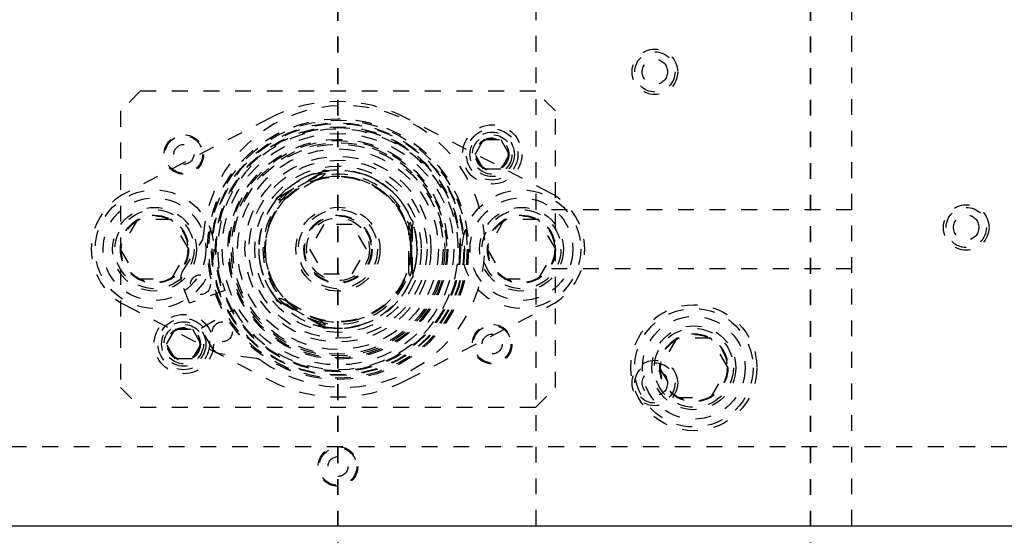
# Model space of a CAD drawing. Header units: inches. Extents: x 1907 to 2452, y -210 to -54.
# Tile 67 of 256: x 1929.61 to 1935.84, y -153.1 to -149.83. Entities that reach past the tile are written whole.
import ezdxf

# ---------------------------------------------------------------- set-up
doc = ezdxf.new("R2010")
doc.units = ezdxf.units.IN
doc.header["$LTSCALE"] = 0.5
doc.header["$MEASUREMENT"] = 0
doc.linetypes.add('HIDDEN', pattern=[0.225, 0.15, -0.075])
doc.linetypes.add('PHANTOM', pattern=[0.25, 0.125, -0.025, 0.025, -0.025, 0.025, -0.025])
doc.layers.add('SID-M-H', color=4, linetype='HIDDEN')
doc.layers.add('SID-M-S', color=105, linetype='Continuous')

msp = doc.modelspace()

# ---------------------------------------------------------------- linework, layer by layer
at = {"color": 7, "linetype": 'PHANTOM', "lineweight": 35}
for p, q in [((1931.62626, -132.14195), (1931.62626, -156.89235)), ((1934.61445, -132.14195), (1934.61445, -156.89235))]:
    msp.add_line(p, q, dxfattribs=at)
at = {"layer": 'SID-M-H'}
for p, q in [((1932.87626, -134.53715), (1932.87626, -153.03715)), ((1934.87626, -153.03715), (1934.87626, -134.53715)), ((1930.37626, -150.28715), (1930.25126, -150.41215)), ((1932.87626, -150.28715), (1930.37626, -150.28715)), ((1933.00126, -150.41215), (1932.87626, -150.28715)), ((1930.25126, -150.41215), (1930.25126, -152.16215)), ((1931.19503, -150.45753), (1930.28178, -150.93223)), ((1932.97074, -150.93223), (1932.05749, -150.45753)), ((1933.00126, -152.16215), (1933.00126, -150.41215)), ((1932.49301, -150.68715), (1932.54713, -150.5934)), ((1932.54713, -150.5934), (1932.65539, -150.5934)), ((1932.65539, -150.5934), (1932.70951, -150.68715)), ((1932.54713, -150.7809), (1932.49301, -150.68715)), ((1932.70951, -150.68715), (1932.65539, -150.7809)), ((1932.65539, -150.7809), (1932.54713, -150.7809)), ((1931.52133, -150.80387), (1931.26019, -150.95463)), ((1931.50775, -150.81632), (1931.27777, -150.9491)), ((1931.49927, -150.84432), (1931.30625, -150.95575)), ((1931.39104, -150.84593), (1931.36176, -150.86284)), ((1931.45786, -150.84383), (1931.5088, -150.8132)), ((1931.47349, -150.81106), (1931.47288, -150.81021)), ((1931.5088, -150.8132), (1931.50409, -150.8023)), ((1931.50775, -150.81632), (1931.54363, -150.80553)), ((1931.25048, -150.97478), (1931.27777, -150.9491)), ((1931.27453, -150.94845), (1931.26746, -150.93893)), ((1932.03184, -150.99474), (1932.03246, -150.99389)), ((1934.87626, -151.03715), (1932.87626, -151.03715)), ((1930.35801, -151.09965), (1930.24975, -151.28715)), ((1930.57451, -151.09965), (1930.35801, -151.09965)), ((1930.68277, -151.28715), (1930.57451, -151.09965)), ((1931.53605, -151.1309), (1931.44584, -151.28715)), ((1931.71647, -151.1309), (1931.53605, -151.1309)), ((1931.80668, -151.28715), (1931.71647, -151.1309)), ((1932.09326, -151.15437), (1932.08467, -151.1179)), ((1932.09326, -151.41993), (1932.09326, -151.15437)), ((1932.10723, -151.15053), (1932.09545, -151.1519)), ((1932.09726, -151.43792), (1932.09726, -151.13638)), ((1932.67801, -151.09965), (1932.56975, -151.28715)), ((1932.89451, -151.09965), (1932.67801, -151.09965)), ((1933.00277, -151.28715), (1932.89451, -151.09965)), ((1932.07326, -151.39858), (1932.07326, -151.17571)), ((1930.64139, -151.43248), (1930.76481, -151.23687)), ((1932.12597, -151.30405), (1932.12597, -151.27024)), ((1930.24975, -151.28715), (1930.35801, -151.47465)), ((1930.57451, -151.47465), (1930.68277, -151.28715)), ((1931.44584, -151.28715), (1931.53605, -151.4434)), ((1931.71647, -151.4434), (1931.80668, -151.28715)), ((1932.56975, -151.28715), (1932.67801, -151.47465)), ((1932.89451, -151.47465), (1933.00277, -151.28715)), ((1931.53605, -151.4434), (1931.71647, -151.4434)), ((1932.08467, -151.4564), (1932.09326, -151.41993)), ((1932.10723, -151.42377), (1932.09545, -151.4224)), ((1934.87626, -151.41215), (1932.87626, -151.41215)), ((1930.35801, -151.47465), (1930.57451, -151.47465)), ((1930.68657, -151.62917), (1930.63538, -151.48852)), ((1932.67801, -151.47465), (1932.89451, -151.47465)), ((1930.91115, -151.54743), (1930.68657, -151.62917)), ((1932.02969, -151.58252), (1932.03069, -151.58285)), ((1930.28178, -151.64207), (1931.19503, -152.11677)), ((1931.27777, -151.62519), (1931.25048, -151.59952)), ((1931.26019, -151.61966), (1931.52133, -151.77043)), ((1931.27453, -151.62585), (1931.26746, -151.63537)), ((1931.27777, -151.62519), (1931.50775, -151.75797)), ((1931.30625, -151.61854), (1931.49927, -151.72998)), ((1932.05749, -152.11677), (1932.97074, -151.64207)), ((1930.7604, -151.78705), (1930.96721, -151.66765)), ((1931.36176, -151.71146), (1931.39104, -151.72837)), ((1931.47001, -151.76211), (1931.47001, -151.76316)), ((1931.5088, -151.7611), (1931.50409, -151.77199)), ((1931.54363, -151.76877), (1931.50775, -151.75797)), ((1930.54301, -151.88715), (1930.59713, -151.7934)), ((1930.59713, -151.7934), (1930.70539, -151.7934)), ((1930.70539, -151.7934), (1930.75951, -151.88715)), ((1930.83531, -151.9168), (1930.7604, -151.78705)), ((1930.59713, -151.9809), (1930.54301, -151.88715)), ((1930.75951, -151.88715), (1930.70539, -151.9809)), ((1933.76801, -151.84965), (1933.65975, -152.03715)), ((1933.98451, -151.84965), (1933.76801, -151.84965)), ((1934.09277, -152.03715), (1933.98451, -151.84965)), ((1931.11104, -151.97938), (1930.88211, -151.94822)), ((1930.70539, -151.9809), (1930.59713, -151.9809)), ((1933.65975, -152.03715), (1933.76801, -152.22465)), ((1933.98451, -152.22465), (1934.09277, -152.03715)), ((1930.25126, -152.16215), (1930.37626, -152.28715)), ((1932.87626, -152.28715), (1933.00126, -152.16215)), ((1933.76801, -152.22465), (1933.98451, -152.22465)), ((1930.37626, -152.28715), (1932.87626, -152.28715)), ((1938.25618, -152.53715), (1916.99634, -152.53715))]:
    msp.add_line(p, q, dxfattribs=at)
for centre, radius in [((1933.6302, -150.1651), 0.144), ((1933.6302, -150.1651), 0.12724), ((1933.6302, -150.1651), 0.08), ((1931.62626, -151.28715), 0.825), ((1931.62626, -151.28715), 0.82475), ((1931.62626, -151.28715), 0.81631), ((1931.62626, -151.28715), 0.79929), ((1931.62626, -151.28715), 0.795), ((1931.62626, -151.28715), 0.775), ((1931.62626, -151.28715), 0.77), ((1931.62626, -151.28715), 0.76942), ((1932.60126, -150.68715), 0.1875), ((1932.60126, -150.68715), 0.1625), ((1930.65126, -150.68715), 0.125), ((1930.65126, -150.68715), 0.11888), ((1931.62626, -151.28715), 0.7325), ((1931.62626, -151.28715), 0.695), ((1932.60126, -150.68715), 0.1405), ((1932.60126, -150.68715), 0.125), ((1932.60126, -150.68715), 0.10497), ((1932.60126, -150.68715), 0.1047), ((1932.60126, -150.68715), 0.10418), ((1932.60126, -150.68715), 0.1005), ((1930.65126, -150.68715), 0.063), ((1931.62626, -151.28715), 0.6875), ((1931.62626, -151.28715), 0.675), ((1931.62626, -151.28715), 0.665), ((1931.62626, -151.28715), 0.635), ((1931.62626, -151.28715), 0.588), ((1931.62626, -151.28715), 0.563), ((1931.62626, -151.28715), 0.5265), ((1931.62626, -151.28715), 0.5), ((1931.62626, -151.28715), 0.4629), ((1931.62626, -151.28715), 0.46176), ((1931.62626, -151.28715), 0.45822), ((1930.46626, -151.28715), 0.375), ((1930.46626, -151.28715), 0.325), ((1932.78626, -151.28715), 0.375), ((1932.78626, -151.28715), 0.325), ((1930.46626, -151.28715), 0.265), ((1931.62626, -151.28715), 0.26562), ((1932.78626, -151.28715), 0.265), ((1935.5987, -151.14935), 0.144), ((1935.5987, -151.14935), 0.12724), ((1930.46626, -151.28715), 0.25), ((1930.46626, -151.28715), 0.21542), ((1930.46626, -151.28715), 0.21515), ((1930.46626, -151.28715), 0.21463), ((1930.46626, -151.28715), 0.21095), ((1931.62626, -151.28715), 0.25), ((1931.62626, -151.28715), 0.21542), ((1931.62626, -151.28715), 0.21515), ((1931.62626, -151.28715), 0.21463), ((1931.62626, -151.28715), 0.21095), ((1931.62626, -151.28715), 0.19894), ((1932.78626, -151.28715), 0.25), ((1932.78626, -151.28715), 0.21542), ((1932.78626, -151.28715), 0.21515), ((1932.78626, -151.28715), 0.21463), ((1932.78626, -151.28715), 0.21095), ((1935.5987, -151.14935), 0.08), ((1930.75647, -151.51123), 0.063), ((1933.87626, -152.03715), 0.3985), ((1930.65126, -151.88715), 0.1875), ((1933.87626, -152.03715), 0.375), ((1933.87626, -152.03715), 0.325), ((1930.65126, -151.88715), 0.1625), ((1930.65126, -151.88715), 0.1405), ((1930.65126, -151.88715), 0.125), ((1930.89551, -151.80941), 0.063), ((1932.60126, -151.88715), 0.125), ((1932.60126, -151.88715), 0.11888), ((1933.87626, -152.03715), 0.2655), ((1930.65126, -151.88715), 0.10497), ((1930.65126, -151.88715), 0.1047), ((1930.65126, -151.88715), 0.10418), ((1930.65126, -151.88715), 0.1005), ((1932.60126, -151.88715), 0.063), ((1933.87626, -152.03715), 0.25), ((1933.87626, -152.03715), 0.21542), ((1933.87626, -152.03715), 0.21515), ((1933.87626, -152.03715), 0.21463), ((1933.87626, -152.03715), 0.21095), ((1933.6302, -152.13361), 0.144), ((1933.6302, -152.13361), 0.12724), ((1933.6302, -152.13361), 0.08), ((1931.62626, -152.66215), 0.125), ((1931.62626, -152.66215), 0.11888), ((1931.62626, -152.66215), 0.063)]:
    msp.add_circle(centre, radius, dxfattribs=at)
for centre, radius, start, end in [((1931.66385, -151.26962), 0.89152, 234.014527, 175.985473), ((1931.62626, -151.28715), 0.935, 62.534986, 117.465014), ((1931.62626, -151.28715), 0.761, 210, 200), ((1931.62626, -151.28715), 0.47423, 10.014223, 109.985777), ((1931.62626, -151.28715), 0.46068, 13.998397, 106.001603), ((1931.54432, -150.81369), 0.025, 62.063562, 156.869898), ((1931.62626, -151.28715), 0.5005, 21.933906, 98.066094), ((1930.46626, -151.28715), 0.4, 117.465014, 242.534986), ((1931.62626, -151.28715), 0.47423, 130.014223, 229.985777), ((1931.62626, -151.28715), 0.46068, 133.998397, 226.001603), ((1931.2572, -150.97946), 0.025, 83.130102, 177.936438), ((1932.78626, -151.28715), 0.4, 297.465014, 62.534986), ((1931.62626, -151.28715), 0.5005, 141.933906, 218.066094), ((1932.07726, -151.12138), 0.025, 323.130102, 57.936438), ((1930.71068, -151.20272), 0.064, 327.751144, 355.985478), ((1931.62626, -151.28715), 0.47423, 250.014223, 349.985777), ((1931.62626, -151.28715), 0.46068, 253.998397, 346.001603), ((1930.69552, -151.46663), 0.064, 147.751144, 200), ((1932.07726, -151.45292), 0.025, 302.063562, 36.869898), ((1931.62626, -151.28715), 0.5005, 261.933906, 338.066094), ((1931.2572, -151.59484), 0.025, 182.063562, 276.869898), ((1931.54432, -151.76061), 0.025, 203.130102, 297.936438), ((1930.89074, -151.8848), 0.064, 210, 262.248856), ((1931.10241, -152.04279), 0.064, 54.014513, 82.248856), ((1931.62626, -151.28715), 0.935, 242.534986, 297.465014)]:
    msp.add_arc(centre, radius, start, end, dxfattribs=at)
for points, knots in [([(1931.47288, -150.81021), (1931.47122, -150.81072), (1931.46792, -150.81175), (1931.44283, -150.82054), (1931.40686, -150.836), (1931.36346, -150.85951), (1931.31968, -150.88977), (1931.2823, -150.92194), (1931.25912, -150.9456), (1931.25171, -150.95451), (1931.25099, -150.95538)], [0, 0, 0, 0, 0.1390626, 0.2779567, 0.4211727, 0.5675481, 0.7093854, 0.8463831, 0.9851028, 1, 1, 1, 1]), ([(1931.45786, -150.84383), (1931.4569, -150.8444), (1931.43074, -150.86002), (1931.38672, -150.88598), (1931.34381, -150.90999), (1931.32653, -150.91965)], [0, 0, 0, 0, 0.0223534, 0.606414, 1, 1, 1, 1]), ([(1931.54363, -150.80553), (1931.54367, -150.8057), (1931.54393, -150.80668), (1931.5438, -150.80894), (1931.54192, -150.81308), (1931.53446, -150.82174), (1931.51943, -150.83238), (1931.50598, -150.84034), (1931.49927, -150.84432)], [0, 0, 0, 0, 0.01193677, 0.06639276, 0.13676496, 0.25736458, 0.6289881, 1, 1, 1, 1]), ([(1932.03246, -150.99389), (1932.03146, -150.99248), (1932.02946, -150.98965), (1932.01334, -150.96851), (1931.98754, -150.93908), (1931.95171, -150.90503), (1931.90963, -150.8729), (1931.86667, -150.84674), (1931.82687, -150.82752), (1931.79628, -150.81562), (1931.77981, -150.81026), (1931.7813, -150.81074), (1931.78176, -150.81089)], [0, 0, 0, 0, 0.1037865, 0.2074473, 0.3143336, 0.4235779, 0.5294352, 0.6316806, 0.7352113, 0.843037, 0.9520031, 1, 1, 1, 1]), ([(1931.21251, -151.00642), (1931.2163, -151.00095), (1931.22499, -150.98841), (1931.24457, -150.96337), (1931.26047, -150.94639), (1931.26746, -150.93893)], [0, 0, 0, 0, 0.30227491, 0.69331393, 1, 1, 1, 1]), ([(1931.30625, -150.95575), (1931.30393, -150.95708), (1931.29483, -150.96229), (1931.2814, -150.96941), (1931.2678, -150.97494), (1931.25962, -150.97683), (1931.25489, -150.97694), (1931.25194, -150.97605), (1931.25088, -150.97513), (1931.25048, -150.97478)], [0, 0, 0, 0, 0.1265755, 0.4973264, 0.7196528, 0.8241425, 0.9085954, 0.9654259, 1, 1, 1, 1]), ([(1931.27453, -150.94845), (1931.28639, -150.94187), (1931.30379, -150.93221), (1931.32104, -150.92269), (1931.32653, -150.91965)], [0, 0, 0, 0, 0.6812995, 1, 1, 1, 1]), ([(1931.23227, -150.97771), (1931.23212, -150.97789), (1931.22476, -150.98667), (1931.22042, -150.99352), (1931.22114, -150.99242), (1931.22136, -150.99209)], [0, 0, 0, 0, 0.0136942, 0.6984028, 1, 1, 1, 1]), ([(1932.07326, -151.17571), (1932.07327, -151.17304), (1932.07331, -151.16255), (1932.07386, -151.14736), (1932.07587, -151.13281), (1932.07832, -151.12479), (1932.0806, -151.12064), (1932.08284, -151.11852), (1932.08417, -151.11807), (1932.08467, -151.1179)], [0, 0, 0, 0, 0.1265755, 0.4973264, 0.7196528, 0.8241425, 0.9085954, 0.9654259, 1, 1, 1, 1]), ([(1932.09545, -151.1519), (1932.09522, -151.16545), (1932.09488, -151.18535), (1932.0945, -151.20505), (1932.09438, -151.21132)], [0, 0, 0, 0, 0.6812995, 1, 1, 1, 1]), ([(1932.12597, -151.27024), (1932.12433, -151.24757), (1932.12116, -151.20404), (1932.11174, -151.16786), (1932.10723, -151.15053)], [0, 0, 0, 0, 0.5209757, 1, 1, 1, 1]), ([(1932.09438, -151.36297), (1932.09437, -151.36236), (1932.09395, -151.33322), (1932.09344, -151.28219), (1932.0941, -151.23247), (1932.09438, -151.21132)], [0, 0, 0, 0, 0.0122996, 0.5799408, 1, 1, 1, 1]), ([(1931.12526, -151.28564), (1931.12524, -151.28737), (1931.1252, -151.29084), (1931.12581, -151.31741), (1931.12939, -151.35639), (1931.13836, -151.405), (1931.15352, -151.45572), (1931.1729, -151.50214), (1931.1938, -151.54108), (1931.21155, -151.56868), (1931.22173, -151.58271), (1931.2208, -151.58144), (1931.22052, -151.58105)], [0, 0, 0, 0, 0.10378653, 0.20744731, 0.3143336, 0.42357785, 0.5294352, 0.63168064, 0.73521128, 0.84303699, 0.95200312, 1, 1, 1, 1]), ([(1932.10082, -151.44579), (1932.10297, -151.43991), (1932.11084, -151.4183), (1932.11921, -151.37959), (1932.12544, -151.33594), (1932.12723, -151.30313), (1932.12726, -151.28581), (1932.12726, -151.28739), (1932.12726, -151.28787)], [0, 0, 0, 0, 0.0752028, 0.2761587, 0.4796405, 0.691564, 0.905729, 1, 1, 1, 1]), ([(1932.10723, -151.42377), (1932.10902, -151.41718), (1932.11547, -151.39335), (1932.12324, -151.35183), (1932.12522, -151.31713), (1932.12597, -151.30405)], [0, 0, 0, 0, 0.1924634, 0.6957501, 1, 1, 1, 1]), ([(1932.08467, -151.4564), (1932.0845, -151.45635), (1932.08353, -151.45608), (1932.08163, -151.45484), (1932.07899, -151.45114), (1932.07522, -151.44035), (1932.07352, -151.42201), (1932.07335, -151.40639), (1932.07326, -151.39858)], [0, 0, 0, 0, 0.01193677, 0.06639276, 0.13676496, 0.25736458, 0.6289881, 1, 1, 1, 1]), ([(1932.09438, -151.36297), (1932.09469, -151.37829), (1932.09508, -151.39802), (1932.09538, -151.41795), (1932.09545, -151.4224)], [0, 0, 0, 0, 0.7768048, 1, 1, 1, 1]), ([(1932.03069, -151.58285), (1932.03172, -151.58145), (1932.03377, -151.57866), (1932.049, -151.55689), (1932.06864, -151.52293), (1932.08442, -151.49281), (1932.09069, -151.47474), (1932.09109, -151.47357)], [0, 0, 0, 0, 0.2407252, 0.4811588, 0.7290737, 0.9824578, 1, 1, 1, 1]), ([(1931.21251, -151.56788), (1931.2163, -151.57335), (1931.22499, -151.58589), (1931.24457, -151.61092), (1931.26047, -151.62791), (1931.26746, -151.63537)], [0, 0, 0, 0, 0.3022749, 0.6933139, 1, 1, 1, 1]), ([(1931.25048, -151.59952), (1931.25061, -151.59939), (1931.25133, -151.59869), (1931.25335, -151.59766), (1931.25788, -151.59722), (1931.2691, -151.59936), (1931.28584, -151.60705), (1931.29945, -151.61472), (1931.30625, -151.61854)], [0, 0, 0, 0, 0.01193677, 0.06639276, 0.13676496, 0.25736458, 0.6289881, 1, 1, 1, 1]), ([(1931.32653, -151.65464), (1931.31264, -151.64699), (1931.29536, -151.63746), (1931.27795, -151.62775), (1931.27453, -151.62585)], [0, 0, 0, 0, 0.8040836, 1, 1, 1, 1]), ([(1931.32653, -151.65464), (1931.32761, -151.65524), (1931.35449, -151.67025), (1931.399, -151.69541), (1931.44114, -151.72051), (1931.45786, -151.73047)], [0, 0, 0, 0, 0.0245529, 0.6128855, 1, 1, 1, 1]), ([(1931.5088, -151.7611), (1931.50347, -151.75792), (1931.48637, -151.74769), (1931.46949, -151.73749), (1931.45786, -151.73047)], [0, 0, 0, 0, 0.3114818, 1, 1, 1, 1]), ([(1931.47001, -151.76316), (1931.47165, -151.76371), (1931.47493, -151.76482), (1931.5004, -151.77246), (1931.53857, -151.7811), (1931.58757, -151.78758), (1931.6405, -151.78885), (1931.69063, -151.78475), (1931.73413, -151.77691), (1931.76586, -151.76856), (1931.78235, -151.76322), (1931.78085, -151.7637), (1931.78039, -151.76385)], [0, 0, 0, 0, 0.1037865, 0.2074473, 0.3143336, 0.4235779, 0.5294352, 0.6316806, 0.7352113, 0.843037, 0.9520031, 1, 1, 1, 1]), ([(1931.49927, -151.72998), (1931.50157, -151.73132), (1931.51064, -151.73661), (1931.52352, -151.74468), (1931.53511, -151.75369), (1931.54083, -151.75983), (1931.54329, -151.76387), (1931.544, -151.76687), (1931.54373, -151.76825), (1931.54363, -151.76877)], [0, 0, 0, 0, 0.1265755, 0.4973264, 0.7196528, 0.8241425, 0.9085954, 0.9654259, 1, 1, 1, 1]), ([(1931.59001, -151.78583), (1931.58338, -151.78529), (1931.56818, -151.78403), (1931.53671, -151.77959), (1931.51405, -151.77431), (1931.50409, -151.77199)], [0, 0, 0, 0, 0.3022749, 0.6933139, 1, 1, 1, 1])]:
    msp.add_open_spline(points, degree=3, knots=knots, dxfattribs=at)
at = {"layer": 'SID-M-S'}
msp.add_line((1911.12626, -153.03715), (1944.12626, -153.03715), dxfattribs=at)

doc.saveas('drawing.dxf')
